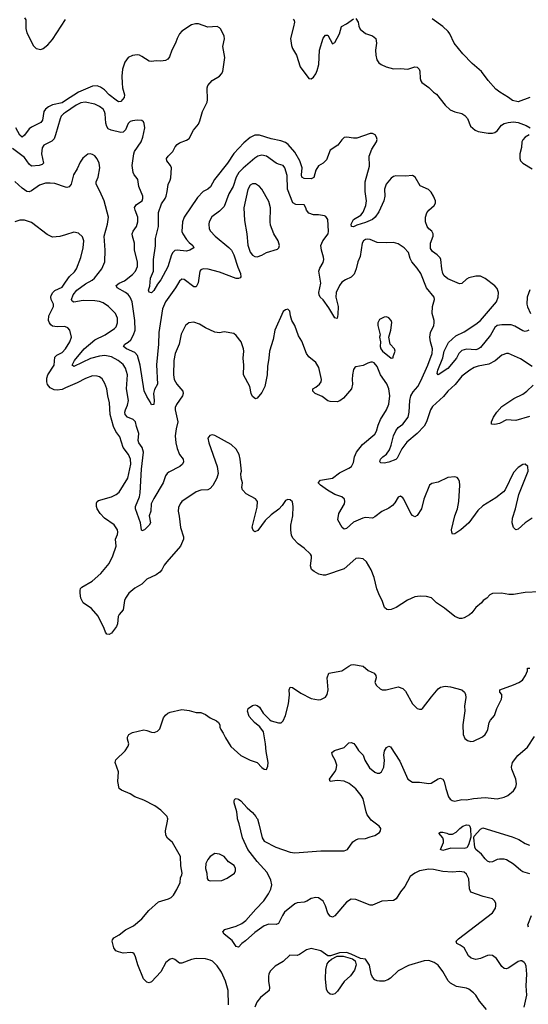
# Model space of a CAD drawing. Header units: inches. Extents: x 2057696 to 2160536, y 827480 to 1016834.
# Tile 178 of 256: x 2079610 to 2083936, y 918413 to 926791. Entities that reach past the tile are written whole.
import ezdxf

# ---------------------------------------------------------------- set-up
doc = ezdxf.new("R2010")
doc.units = ezdxf.units.IN
doc.header["$MEASUREMENT"] = 0
for name, color, linetype in [('C0972', 7, 'Continuous'), ('C0981', 7, 'Continuous'), ('C0982', 7, 'Continuous')]:
    doc.layers.add(name, color=color, linetype=linetype)

msp = doc.modelspace()

# ---------------------------------------------------------------- linework, layer by layer
at = {"layer": 'C0972', "color": 5}
for points, elevation in [([(2079650, 926807.3), (2079661.6, 926790), (2079663.4, 926716.6), (2079670, 926679.1), (2079727.3, 926567.3), (2079750, 926545.7), (2079790, 926538), (2079810, 926544.6), (2079850, 926575.3), (2079890, 926622.3), (2080000, 926791.2)], 420), ([(2080000, 926102.6), (2079970, 926083.4), (2079890, 926066.5), (2079855.7, 926050), (2079830.1, 926030), (2079816.6, 926010), (2079803.1, 925936.9), (2079790, 925915), (2079710, 925875.6), (2079690, 925861), (2079650, 925808.2), (2079630, 925791.1), (2079610, 925808.5), (2079577.9, 925870)], 420), ([(2080000, 926001.6), (2079983.1, 925990), (2079963.6, 925970), (2079952.8, 925947.2), (2079915.9, 925810), (2079901.8, 925778.2), (2079882.7, 925757.3), (2079815.8, 925724.2), (2079800.5, 925699.5), (2079796.5, 925650), (2079813.8, 925570), (2079801.5, 925558.5), (2079776, 925550), (2079710, 925544.1), (2079690, 925560.3), (2079650, 925617.7), (2079550, 925695.3)], 440), ([(2080000, 925365.4), (2079910, 925395.7), (2079870, 925400.8), (2079830, 925399.8), (2079778, 925382), (2079710, 925333.7), (2079690, 925326.4), (2079670, 925328.7), (2079630, 925356.9), (2079570, 925413.3)], 460), ([(2080000, 924960.3), (2079950, 924945.1), (2079890, 924939.6), (2079843.7, 924963.7), (2079710, 925066), (2079650, 925083.7), (2079610, 925084.5), (2079570, 925072)], 480), ([(2080000, 924176.4), (2079990, 924179.7), (2079930, 924178), (2079890, 924183.9), (2079874.4, 924194.4), (2079862.3, 924210), (2079854.2, 924230), (2079858.3, 924270), (2079896.1, 924350), (2079896.3, 924370), (2079877.7, 924410), (2079874.5, 924430), (2079877.5, 924442.5), (2079891.4, 924468.6), (2079910, 924485.4), (2079970, 924515), (2080000, 924556.8)], 480), ([(2080000, 923657.2), (2079970, 923644.4), (2079930, 923637.1), (2079902, 923642), (2079870, 923658), (2079846.7, 923686.7), (2079840.5, 923710), (2079840.7, 923739.3), (2079849.8, 923770), (2079902.3, 923850), (2079910, 923919.3), (2079924.6, 923935.4), (2079970, 923959.1), (2079999.8, 923990), (2080000, 923990.4)], 480)]:
    msp.add_lwpolyline(points, dxfattribs=dict(at, elevation=elevation))
at = {"layer": 'C0981', "color": 5}
for points, elevation in [([(2081387, 918410), (2081383.7, 918530), (2081360.5, 918610), (2081326.9, 918686.9), (2081290, 918740.9), (2081250, 918778.9), (2081229.3, 918789.3), (2081190, 918799.1), (2081110, 918802.2), (2081070, 918795.3), (2080990, 918763.5), (2080970, 918763), (2080930, 918795.6), (2080910, 918802), (2080890, 918798.3), (2080853.7, 918770), (2080810.3, 918690), (2080730, 918605.1), (2080710, 918596.2), (2080690, 918600.7), (2080662.4, 918630), (2080613.6, 918750), (2080595.8, 918815.8), (2080582.5, 918842.5), (2080571.5, 918851.5), (2080554.9, 918854.9), (2080490, 918848.5), (2080450, 918858.2), (2080428.4, 918868.4), (2080410, 918893.2), (2080396.9, 918950), (2080399.1, 918960.9), (2080410, 918978), (2080456.8, 919003.2), (2080510, 919048), (2080578, 919082), (2080650, 919139.3), (2080709.5, 919210), (2080790, 919284.9), (2080875.3, 919310), (2080897.2, 919322.8), (2080917.2, 919342.8), (2080946.6, 919390), (2080975.3, 919450), (2080979, 919490), (2080990, 919514), (2080992, 919530), (2080980.7, 919590), (2080979, 919670), (2080910, 919788.7), (2080866.8, 919826.8), (2080852.9, 919852.9), (2080849.5, 919890), (2080867.3, 919970), (2080869.4, 919990), (2080867.3, 920000)], 480), ([(2083900.3, 918390), (2083922.9, 918490), (2083917.9, 918570), (2083923.1, 918670), (2083916.6, 918736.6), (2083910, 918759.3), (2083902, 918770), (2083882, 918782), (2083870, 918783.6), (2083850, 918778), (2083770, 918724.5), (2083750, 918714.5), (2083730, 918717), (2083710, 918734.5), (2083664.2, 918804.2), (2083630, 918828.2), (2083610, 918831.1), (2083590, 918827.1), (2083530, 918803.5), (2083490, 918794.7), (2083450, 918805.1), (2083426.8, 918826.8), (2083390, 918894), (2083357.5, 918917.5), (2083326.6, 918930), (2083323.7, 918950), (2083340.9, 918970), (2083631.5, 919190), (2083657.6, 919230), (2083660.7, 919250), (2083659.6, 919270), (2083651.8, 919290), (2083630, 919311.6), (2083551.3, 919331.3), (2083448.2, 919368.2), (2083436.6, 919396.6), (2083430, 919481.2), (2083410, 919520.7), (2083390, 919536.3), (2083350, 919542.6), (2083290, 919538.5), (2083210, 919542.3), (2083130, 919559.1), (2083090, 919562.7), (2083010.2, 919549.8), (2082970.4, 919530), (2082930, 919501.6), (2082884.4, 919415.6), (2082847.7, 919370), (2082810.6, 919310), (2082790, 919296.2), (2082690, 919291.5), (2082610, 919255.8), (2082590, 919256), (2082470, 919303.5), (2082430, 919306.4), (2082390, 919281.7), (2082290, 919167), (2082270, 919154.5), (2082250, 919162.9), (2082230, 919189.5), (2082211.8, 919251.8), (2082190, 919289.4), (2082150, 919319.3), (2082130, 919321.2), (2082090, 919312.3), (2082051.3, 919290), (2082030, 919282.9), (2081970, 919277.6), (2081950, 919267.6), (2081863.2, 919196.8), (2081844.6, 919170), (2081810, 919101.3), (2081790, 919092.6), (2081730, 919094.3), (2081690, 919079.7), (2081610, 919024.4), (2081530, 918952.6), (2081498, 918930), (2081470, 918899), (2081450, 918904), (2081416.9, 918956.9), (2081349, 919010), (2081339, 919030), (2081355.3, 919050), (2081450, 919078), (2081499.3, 919100.7), (2081534.7, 919125.3), (2081617.1, 919222.9), (2081685.8, 919294.2), (2081727, 919353), (2081746.3, 919393.7), (2081755.6, 919430), (2081747.3, 919470), (2081714.5, 919534.6), (2081630, 919627.2), (2081551.6, 919730), (2081503.6, 919830), (2081475.6, 919950), (2081462, 919990), (2081461.3, 920000)], 460), ([(2081625.1, 920000), (2081631.2, 919990), (2081643.6, 919950), (2081672.2, 919830), (2081690, 919802.4), (2081789.3, 919749.3), (2081910, 919707.9), (2081950, 919702), (2082170, 919719.1), (2082370, 919718), (2082398, 919730), (2082444.8, 919795.3), (2082470, 919813), (2082490, 919820.5), (2082550, 919823), (2082590, 919839.3), (2082630, 919848.4), (2082670, 919874.8), (2082679.5, 919890), (2082682.7, 919910), (2082666, 919930), (2082599.5, 919979.5), (2082584.3, 920000)], 460), ([(2083950, 919521.8), (2083890, 919540.3), (2083871, 919551), (2083810, 919606.3), (2083750, 919642.2), (2083730, 919647.5), (2083691, 919649), (2083670, 919645.3), (2083630, 919626.6), (2083610, 919623.5), (2083590, 919631.5), (2083570, 919649.6), (2083539.1, 919690), (2083489.1, 919730), (2083481.9, 919750), (2083473.8, 919830), (2083476.4, 919843.6), (2083530, 919904.4), (2083550, 919914), (2083798.1, 919838.1), (2083854.9, 919814.9), (2083910, 919782.3), (2083946.5, 919766.5)], 440), ([(2083938, 919070), (2083932, 919090), (2083962.4, 919170)], 440), ([(2083580.9, 918370), (2083520.8, 918440.8), (2083489.6, 918490), (2083470, 918511.6), (2083430, 918540.5), (2083410, 918549.7), (2083325.1, 918565.1), (2083273.3, 918593.3), (2083253.5, 918613.5), (2083210, 918692.7), (2083170, 918745.2), (2083134, 918770), (2083090, 918786.6), (2083050, 918782), (2082918, 918742), (2082830, 918699.3), (2082763.8, 918636.2), (2082739.9, 918620.1), (2082710, 918609.7), (2082669.6, 918609.6), (2082650, 918612), (2082630, 918620.9), (2082610, 918645.2), (2082599.6, 918670), (2082584.8, 918744.8), (2082550, 918798), (2082510, 918802.7), (2082430, 918840.4), (2082390, 918853.2), (2082330, 918851.9), (2082253.4, 918826.6), (2082230, 918826.9), (2082170, 918868), (2082090, 918887.6), (2082050, 918876.9), (2081990, 918836.2), (2081970, 918829.5), (2081908.5, 918831.5), (2081850, 918778), (2081782.3, 918737.7), (2081742.8, 918697.2), (2081728.2, 918671.8), (2081724.9, 918650), (2081726, 918610), (2081735.6, 918555.6), (2081730.4, 918530), (2081657.6, 918470), (2081627, 918430), (2081608.9, 918390)], 480)]:
    msp.add_lwpolyline(points, dxfattribs=dict(at, elevation=elevation))
for points, elevation in [([(2083390, 919738.5), (2083277.4, 919742.6), (2083230, 919726.3), (2083210, 919721.2), (2083189, 919730), (2083215.3, 919790), (2083215.3, 919810), (2083208.7, 919830), (2083174, 919870), (2083190, 919877.1), (2083210, 919876.5), (2083242.8, 919870), (2083260.9, 919860.9), (2083290, 919860.3), (2083323.2, 919876.8), (2083353.3, 919910), (2083378.7, 919930), (2083410, 919939.3), (2083430, 919936.6), (2083438.8, 919930), (2083445.1, 919910), (2083445.7, 919834.3), (2083427, 919770), (2083414.4, 919745.6)], 440), ([(2081270, 919695.1), (2081230.5, 919669.5), (2081210, 919644), (2081193.4, 919610), (2081190.5, 919570), (2081200.7, 919530), (2081203.6, 919483.6), (2081212, 919470), (2081230, 919462.8), (2081330, 919465.5), (2081374.5, 919485.5), (2081437.2, 919530), (2081446.6, 919550), (2081445.1, 919570), (2081434, 919594), (2081384.6, 919624.6), (2081349.5, 919670), (2081310, 919691.5)], 480), ([(2082270, 918495.8), (2082250, 918499.5), (2082230, 918516.8), (2082220.5, 918540.5), (2082210.4, 918630), (2082213.9, 918710), (2082223.9, 918756.1), (2082240.7, 918779.3), (2082262.2, 918797.8), (2082310, 918822.4), (2082361.3, 918821.3), (2082440.3, 918800.3), (2082462, 918782), (2082472.4, 918750), (2082457.6, 918702.4), (2082423.6, 918656.4), (2082370, 918608.3), (2082314.4, 918525.6), (2082290, 918502.9)], 480)]:
    msp.add_lwpolyline(points, close=True, dxfattribs=dict(at, elevation=elevation))
at = {"layer": 'C0982', "color": 5}
for points, elevation in [([(2083939.3, 924150), (2083930, 924143), (2083910, 924138.3), (2083890, 924143.1), (2083822.6, 924182.6), (2083790, 924195), (2083710, 924195.4), (2083670, 924187.3), (2083650, 924170.8), (2083614.5, 924105.5), (2083530, 924001.2), (2083511.1, 923988.9), (2083490, 923982.5), (2083410, 923988.6), (2083370, 923975.7), (2083345.5, 923950), (2083325.8, 923910), (2083250, 923821.8), (2083167.8, 923767.8), (2083161.3, 923781.3), (2083166, 923810), (2083207.8, 923912.2), (2083220.3, 923970), (2083257.1, 924042.9), (2083320.4, 924099.6), (2083390, 924135.4), (2083490, 924198.8), (2083530, 924231.6), (2083665, 924390), (2083679.9, 924430), (2083683.2, 924470), (2083670, 924502.7), (2083650, 924524.8), (2083569.3, 924589.2), (2083530, 924608.2), (2083490, 924608.5), (2083430, 924595.4), (2083410, 924584.1), (2083370, 924546.9), (2083350, 924542.2), (2083250, 924586.5), (2083220.2, 924610), (2083209.2, 924630), (2083199.2, 924670), (2083191.6, 924750), (2083185, 924765), (2083159.8, 924790), (2083119.6, 924819.6), (2083105, 924845), (2083104.2, 924890), (2083125.7, 924950), (2083127.6, 924970), (2083115.4, 924990), (2083089.9, 925009.9), (2083074.6, 925030), (2083061.9, 925070), (2083062.7, 925110), (2083073.6, 925146.4), (2083090, 925170.3), (2083135.6, 925210), (2083147.8, 925230), (2083145.1, 925250), (2083129.7, 925290), (2083110, 925324.2), (2083085.9, 925345.9), (2083016.9, 925376.9), (2082973, 925450), (2082950, 925464.7), (2082890, 925458.3), (2082810, 925462.4), (2082790, 925455.8), (2082770, 925441.4), (2082726, 925390), (2082713.8, 925350), (2082714.7, 925290), (2082706.2, 925250), (2082664.2, 925155.8), (2082632.7, 925110), (2082610, 925089.9), (2082550, 925064.2), (2082476.9, 925043.1), (2082450, 925028.5), (2082432.1, 925032.1), (2082428.7, 925050), (2082449.8, 925090), (2082511.5, 925128.5), (2082530, 925153.1), (2082554.5, 925210), (2082558.5, 925250), (2082549.4, 925330), (2082549.1, 925410), (2082584.4, 925544.4), (2082583.5, 925630), (2082606.3, 925690), (2082644.2, 925750), (2082649.6, 925770), (2082645.6, 925790), (2082634, 925810), (2082610, 925821.3), (2082590, 925821.3), (2082478.6, 925781.4), (2082450, 925781.2), (2082391.5, 925791.5), (2082370, 925788.9), (2082350, 925769.8), (2082316.6, 925723.4), (2082250, 925681.7), (2082220.7, 925599.3), (2082190.8, 925569.2), (2082150, 925547.4), (2082127.3, 925510), (2082111.7, 925448.3), (2082090, 925435.6), (2082030, 925439.3), (2082009.9, 925449.9), (2082006.5, 925470), (2082012.2, 925530), (2081993.7, 925590), (2081950, 925662.7), (2081893.4, 925730), (2081870, 925747.1), (2081830, 925760.1), (2081750, 925776.4), (2081650, 925807.9), (2081610, 925808.2), (2081570, 925788.8), (2081516.7, 925743.3), (2081430, 925650.9), (2081378.3, 925570), (2081267.2, 925430), (2081231.8, 925368.2), (2081210.1, 925349.9), (2081170, 925328.2), (2081121, 925279), (2081009.1, 925110), (2080995.1, 925070), (2080989.6, 924989.6), (2080997.1, 924970), (2081030, 924920.3), (2081050, 924894.9), (2081081.3, 924870), (2081090.4, 924850), (2081058, 924830), (2081030, 924821.8), (2080950, 924830.7), (2080930, 924825.8), (2080911.4, 924810), (2080900.9, 924790), (2080870, 924686.6), (2080810, 924577.6), (2080780.7, 924539.3), (2080750, 924487.3), (2080730, 924466.6), (2080712.1, 924472.1), (2080706.2, 924490), (2080715.5, 924524.5), (2080723.5, 924590), (2080748, 924652), (2080748.7, 924750), (2080766.2, 924866.2), (2080765, 924930), (2080791.5, 925030), (2080790.4, 925149.6), (2080815, 925225), (2080846.3, 925270), (2080854.6, 925290), (2080865.5, 925330), (2080873, 925387.1), (2080890, 925424.4), (2080894.1, 925445.9), (2080902.3, 925530), (2080892.6, 925550), (2080862, 925590), (2080858.7, 925610), (2080871.6, 925630), (2080913, 925670), (2080932.4, 925710), (2080948.3, 925730), (2080970, 925742.8), (2081030, 925765.5), (2081050, 925781.1), (2081088.8, 925850), (2081130, 925903.1), (2081142.6, 925930), (2081164.8, 926010), (2081203.1, 926090), (2081207.4, 926110), (2081203.1, 926210), (2081209.6, 926230), (2081245.6, 926274.4), (2081310, 926310.3), (2081327.3, 926330), (2081336.8, 926350), (2081355, 926470), (2081336.6, 926563.4), (2081351.1, 926628.9), (2081349.8, 926650), (2081319.4, 926710), (2081310, 926720.7), (2081290, 926731.3), (2081210, 926728.1), (2081130, 926755.9), (2081104.1, 926755.8), (2081070, 926746.2), (2080990, 926692.6), (2080969.1, 926670), (2080948.2, 926630), (2080934.8, 926590), (2080903.2, 926530), (2080884.6, 926475.4), (2080870, 926455.3), (2080850, 926443.2), (2080810, 926438.2), (2080770, 926440.9), (2080730, 926433.5), (2080710, 926436.8), (2080650, 926478.8), (2080630, 926489.8), (2080610, 926493), (2080570, 926487.1), (2080532.2, 926470), (2080504.2, 926430), (2080485.3, 926370), (2080479, 926310), (2080480.1, 926250), (2080485.5, 926210), (2080502.5, 926150), (2080498.5, 926130), (2080470, 926094), (2080450, 926091.8), (2080430, 926104.8), (2080371.1, 926151.1), (2080330, 926193.8), (2080297.9, 926217.9), (2080270, 926227.1), (2080230, 926224.1), (2080110, 926173.3), (2080000, 926102.6)], 420), ([(2081935, 926795), (2081944.7, 926784.7), (2081947.4, 926770), (2081939.6, 926730), (2081912.8, 926630), (2081922, 926570), (2081930, 926544.2), (2081965.4, 926490), (2081994.6, 926390), (2082070, 926291), (2082090, 926286.8), (2082110, 926300.7), (2082129.7, 926330.3), (2082140.8, 926359.2), (2082155.4, 926410), (2082158.8, 926530), (2082190, 926634), (2082210, 926658), (2082230, 926657.6), (2082270, 926586), (2082290, 926597.1), (2082330.4, 926669.6), (2082347.1, 926732.9), (2082390, 926754), (2082450, 926797)], 420), ([(2082470, 926801.6), (2082490, 926770.8), (2082494.9, 926734.9), (2082504.9, 926710), (2082550, 926672.4), (2082610, 926654.6), (2082638.7, 926630), (2082645.8, 926590), (2082637.6, 926530), (2082638.5, 926490), (2082648.2, 926448.2), (2082663.8, 926423.8), (2082683, 926410), (2082726.7, 926390), (2082790, 926371.6), (2082850, 926374.2), (2082910, 926370.8), (2082970, 926388.1), (2082990, 926387.4), (2083007.4, 926370), (2083013.3, 926353.3), (2083016.8, 926290), (2083020.7, 926270), (2083030, 926254.9), (2083090, 926214.2), (2083130, 926175), (2083156.1, 926156.1), (2083230, 926062.2), (2083270, 926025), (2083310, 926007.1), (2083370, 925991.4), (2083395.2, 925975.2), (2083417.7, 925950), (2083444.9, 925884.9), (2083483, 925850), (2083510, 925840.3), (2083595.5, 925824.5), (2083630, 925824.9), (2083650, 925830.4), (2083670, 925844.9), (2083708.2, 925891.8), (2083730, 925906.3), (2083763.5, 925916.5), (2083810, 925920.8), (2083850, 925916), (2083917.3, 925890), (2083950.7, 925870)], 420), ([(2083950, 926128.4), (2083850, 926091.8), (2083802.7, 926102.7), (2083768.3, 926130), (2083693.9, 926173.9), (2083659.9, 926199.9), (2083594.5, 926274.5), (2083536.9, 926350), (2083457.1, 926417.1), (2083379.3, 926499.3), (2083305.9, 926590), (2083269.4, 926669.4), (2083254.6, 926690), (2083210, 926731.8), (2083117.8, 926797.8)], 420), ([(2083970, 923839.3), (2083870, 923906.3), (2083768.5, 923951.5), (2083750, 923951.6), (2083710, 923935.1), (2083652.9, 923887.1), (2083600.6, 923859.4), (2083510, 923842.6), (2083475.8, 923830), (2083438.9, 923810), (2083370, 923757.1), (2083313.5, 923686.5), (2083251.3, 923630), (2083215.9, 923584.1), (2083121.5, 923498.5), (2083105, 923470), (2083070.9, 923369.1), (2083050, 923331.6), (2082990, 923270.7), (2082902.8, 923197.1), (2082860.9, 923139.1), (2082821.3, 923058.7), (2082810, 923048), (2082750, 923024.7), (2082710, 923018.3), (2082681.3, 923021.3), (2082672.7, 923030), (2082679.7, 923050), (2082698, 923070), (2082730, 923092.6), (2082755.2, 923130), (2082769.8, 923170), (2082789.1, 923250), (2082807.8, 923292.2), (2082830, 923321.2), (2082870, 923350.3), (2082912.8, 923410), (2082922, 923450), (2082926.8, 923550), (2082937.8, 923590), (2082956.8, 923623.2), (2082996, 923670), (2083022.9, 923717.1), (2083080.1, 923850), (2083116.9, 923950), (2083121.1, 923990), (2083103.9, 924050), (2083098.4, 924090), (2083104.7, 924130), (2083131.5, 924190), (2083135.3, 924210), (2083134, 924230), (2083117.3, 924290), (2083122, 924350), (2083137, 924410), (2083135.1, 924430), (2083068.7, 924508.7), (2083021.6, 924630), (2082990, 924677.2), (2082945.2, 924730), (2082930, 924758), (2082918, 924810), (2082880.7, 924850), (2082830, 924883), (2082790, 924895.8), (2082730, 924891.3), (2082650, 924894.7), (2082590, 924919.7), (2082570, 924923.1), (2082550, 924920.4), (2082534, 924910), (2082521.5, 924890), (2082505.1, 924774.9), (2082485.7, 924730), (2082471.6, 924670), (2082454.6, 924625.4), (2082430, 924601.3), (2082381.6, 924578.4), (2082350, 924556.3), (2082330, 924528.2), (2082302.2, 924470), (2082299.7, 924430), (2082318, 924350), (2082317.2, 924282.8), (2082310, 924248.7), (2082290, 924254), (2082239.5, 924339.5), (2082190, 924406), (2082166.3, 924430), (2082156.9, 924450), (2082154.8, 924470), (2082170.8, 924550), (2082155.1, 924650), (2082163.3, 924676.7), (2082190, 924724.9), (2082196, 924750), (2082195.1, 924770), (2082177.6, 924830), (2082171.8, 924870), (2082189.6, 924910), (2082233.6, 924970), (2082236.9, 924990), (2082231.3, 925091.3), (2082214.9, 925114.9), (2082201.6, 925121.6), (2082150, 925129.6), (2082110, 925129.7), (2082070, 925144.2), (2082049.8, 925169.8), (2082044.7, 925190), (2082030, 925214.7), (2081958.2, 925218.2), (2081932.4, 925232.4), (2081888.6, 925350), (2081884, 925464), (2081866.3, 925530), (2081850, 925551.3), (2081810, 925560.4), (2081790, 925569.7), (2081710, 925629.8), (2081670, 925639.2), (2081636.3, 925630), (2081610, 925612.4), (2081510, 925527.1), (2081473.7, 925490), (2081451.5, 925450), (2081425.8, 925370), (2081388.6, 925310), (2081350, 925201.3), (2081310, 925160.5), (2081245.5, 925114.5), (2081221.6, 925070), (2081218, 925050), (2081221.6, 925010), (2081232.4, 924990), (2081273.4, 924950), (2081390, 924853), (2081410.1, 924830.1), (2081430.1, 924790.1), (2081465, 924685), (2081488.9, 924630), (2081490, 924604), (2081484.7, 924595.3), (2081471.8, 924588.2), (2081450, 924588.4), (2081310, 924642.4), (2081213.1, 924666.9), (2081170, 924671.2), (2081150, 924662), (2081142.6, 924650), (2081127.3, 924552.7), (2081110, 924517.6), (2081090, 924516.3), (2081010, 924580.7), (2080990, 924582), (2080970, 924566), (2080936.5, 924510), (2080850, 924390.9), (2080824.4, 924330), (2080793.4, 924130), (2080789.5, 924030), (2080772.6, 923852.6), (2080782, 923690), (2080757, 923643), (2080747.7, 923610), (2080754.7, 923550), (2080750, 923515.3), (2080730, 923514), (2080719.5, 923539.5), (2080690, 923585.1), (2080670, 923632.7), (2080635.9, 923850), (2080612.6, 923932.6), (2080590, 923959.8), (2080518, 923990), (2080493.3, 924010), (2080504.7, 924030), (2080533.9, 924046.1), (2080554.3, 924065.7), (2080579.1, 924110), (2080592, 924150), (2080589.9, 924230.1), (2080566.9, 924390), (2080550, 924428.6), (2080531.4, 924451.4), (2080509.9, 924469.9), (2080439.7, 924510), (2080431.6, 924530), (2080457, 924550), (2080502.4, 924570), (2080570, 924623.6), (2080593.7, 924650), (2080610.8, 924690), (2080612, 924730), (2080587.6, 924830), (2080587.4, 924890), (2080568.6, 924950), (2080567.6, 924970), (2080574, 924990), (2080603.6, 925030), (2080614, 925070), (2080613.7, 925110), (2080591.1, 925170), (2080587, 925193), (2080602.5, 925217.5), (2080652, 925250), (2080657.6, 925270), (2080656.9, 925290), (2080622.4, 925370), (2080613.6, 925430), (2080602, 925450), (2080582.4, 925470), (2080573.7, 925490), (2080567.7, 925550), (2080580.4, 925650), (2080586.9, 925670), (2080642.4, 925750), (2080658.7, 925790), (2080674.5, 925870), (2080670, 925906), (2080662, 925922), (2080650, 925933.2), (2080610, 925936), (2080570, 925929.5), (2080550, 925923.7), (2080533.4, 925906.6), (2080510, 925852.7), (2080490, 925834), (2080470, 925831.3), (2080389.3, 925850), (2080363.1, 925863.1), (2080350, 925880.9), (2080343.5, 925910), (2080337.1, 925990), (2080332.5, 926010), (2080318.7, 926030), (2080290, 926052.8), (2080250, 926071.8), (2080168.2, 926088.2), (2080130, 926083.2), (2080090, 926063.7), (2080000, 926001.6)], 440), ([(2083944, 925810), (2083910, 925791.3), (2083890, 925769.5), (2083881.8, 925750), (2083876.7, 925703.3), (2083863.9, 925650), (2083862.4, 925610), (2083870, 925588.4), (2083890, 925570.4), (2083970, 925522)], 420), ([(2083970, 922548), (2083910, 922509.5), (2083850, 922456), (2083830, 922449.4), (2083810, 922469.2), (2083798.7, 922510), (2083800.5, 922550), (2083826.3, 922630), (2083854.5, 922750), (2083934.5, 922950), (2083932.7, 922990), (2083910, 923009), (2083890, 923005.2), (2083850, 922981.2), (2083810, 922939), (2083738.8, 922790), (2083725.8, 922774.2), (2083659, 922721), (2083550, 922655.6), (2083505.8, 922614.2), (2083430, 922509.6), (2083363, 922450), (2083310, 922417), (2083290, 922414), (2083284.2, 922430), (2083284, 922450), (2083311.1, 922570), (2083332.4, 922630), (2083344, 922690), (2083353.5, 922830), (2083350, 922862), (2083341.6, 922881.6), (2083330, 922896), (2083310, 922900.9), (2083250, 922894), (2083170, 922857), (2083114.9, 922845.1), (2083094.8, 922830), (2083046.4, 922710), (2083027, 922630), (2082990, 922573.2), (2082970, 922561.2), (2082950, 922573.2), (2082936, 922590), (2082877.2, 922710), (2082870, 922722), (2082850, 922735.3), (2082830, 922728.7), (2082801.1, 922678.9), (2082782, 922658), (2082750, 922635.1), (2082690, 922605.1), (2082630, 922559.7), (2082610, 922549.7), (2082550, 922554), (2082529.4, 922550.6), (2082450, 922515.1), (2082390, 922462.6), (2082370, 922455.6), (2082352, 922470), (2082315.1, 922535.1), (2082325.1, 922590), (2082371.5, 922670), (2082375.9, 922690), (2082371.3, 922711.3), (2082350.5, 922730.5), (2082290, 922750.7), (2082227.3, 922787.3), (2082169.3, 922830), (2082149.4, 922850.6), (2082167.3, 922872.7), (2082270, 922888.9), (2082330, 922934), (2082410, 922973.4), (2082432.8, 922990), (2082450, 923022.8), (2082458, 923070), (2082473.7, 923110), (2082525, 923175), (2082630, 923265.3), (2082644.4, 923290), (2082658.8, 923341.2), (2082679.2, 923390), (2082728.6, 923470), (2082750, 923520.7), (2082759.3, 923590), (2082750, 923648.7), (2082733.6, 923693.6), (2082679.5, 923770), (2082650, 923841.2), (2082624, 923870), (2082610, 923878), (2082597.5, 923877.5), (2082570, 923869.5), (2082530, 923847.6), (2082470, 923838.4), (2082459.1, 923830), (2082450, 923814), (2082439.6, 923770), (2082436.9, 923730), (2082440.3, 923690), (2082432.4, 923650), (2082363.8, 923570), (2082333.5, 923546.5), (2082310, 923538), (2082250, 923540.7), (2082230, 923547.3), (2082183.8, 923583.8), (2082122.9, 923610), (2082102, 923630), (2082102.7, 923650), (2082130, 923665.3), (2082158.7, 923690), (2082173.3, 923710), (2082178, 923730), (2082155.6, 923830), (2082130, 923873.2), (2082070, 923921.2), (2082049.7, 923949.6), (2082010, 924054), (2081982, 924102), (2081949.6, 924189.6), (2081925.2, 924230), (2081912.7, 924270), (2081908, 924310), (2081890, 924328), (2081870, 924322), (2081850, 924308), (2081779.3, 924150), (2081766.7, 924070), (2081734.2, 923970), (2081730.2, 923909.8), (2081718.6, 923838.6), (2081715.2, 923770), (2081694, 923670), (2081670, 923619.3), (2081630, 923569), (2081614.4, 923565.6), (2081590, 923584), (2081579.6, 923610), (2081566.9, 923670), (2081512.8, 923770), (2081517.7, 923850), (2081512, 923910), (2081517.2, 923970), (2081514.2, 923990), (2081492.3, 924050), (2081450, 924103.7), (2081430, 924119.3), (2081350, 924136), (2081310, 924127.3), (2081270, 924132), (2081190, 924169.7), (2081140, 924200), (2081090, 924216.4), (2081048.8, 924211.2), (2081019.1, 924190), (2080983.7, 924116.3), (2080966.2, 924030), (2080933, 923950), (2080919.7, 923890), (2080918.9, 923770), (2080925, 923730), (2080947.2, 923690), (2080996.9, 923630), (2080999.6, 923610), (2080995.2, 923590), (2080943.2, 923516.8), (2080933.6, 923490), (2080932.4, 923470), (2080956.3, 923370), (2080941.3, 923310), (2080933.6, 923250), (2080938.2, 923190), (2080950, 923142), (2080970.2, 923090.2), (2081001.1, 923050), (2081004.2, 923030), (2080994.6, 923010), (2080971.8, 922990), (2080879.3, 922940.7), (2080864.2, 922930), (2080848.8, 922910), (2080831.4, 922850), (2080750, 922715.6), (2080729.4, 922670.6), (2080724.4, 922610), (2080712.4, 922570), (2080722, 922510), (2080710.8, 922490), (2080670.6, 922450), (2080650, 922440.9), (2080644.7, 922450), (2080638.7, 922510), (2080593.6, 922630), (2080593.6, 922650), (2080628.1, 922731.9), (2080635.7, 922764.3), (2080646.4, 922966.4), (2080663.2, 923110), (2080651.6, 923150), (2080622.8, 923190), (2080619, 923210), (2080623.2, 923270), (2080603.2, 923330), (2080595.3, 923370), (2080576.2, 923390), (2080527.9, 923407.9), (2080508, 923430), (2080504.6, 923450), (2080508.9, 923470), (2080526.3, 923510), (2080534.8, 923550), (2080517.3, 923650), (2080525.8, 923770), (2080510, 923825.6), (2080490, 923855.6), (2080446.6, 923890), (2080390, 923921.3), (2080333.7, 923933.7), (2080290, 923928.8), (2080212.4, 923907.6), (2080070, 923840.5), (2080056.2, 923850), (2080077.2, 923890), (2080158.5, 923990), (2080250, 924067.5), (2080336, 924110), (2080416.4, 924163.6), (2080430, 924178), (2080443.1, 924210), (2080440.9, 924250), (2080424.4, 924290), (2080366.3, 924350), (2080320.4, 924380.4), (2080290, 924393.7), (2080250, 924399.2), (2080150, 924400.2), (2080070, 924387.4), (2080056.6, 924396.6), (2080051.1, 924410), (2080063.4, 924450), (2080095.8, 924490), (2080170, 924544.3), (2080225.3, 924574.7), (2080247.5, 924592.5), (2080309.8, 924670), (2080333.7, 924730), (2080338, 924830), (2080329.8, 924950), (2080357.8, 925050), (2080364.5, 925110), (2080329.1, 925249.1), (2080292.5, 925332.5), (2080260.5, 925390), (2080260.5, 925410), (2080276.4, 925450), (2080292.3, 925530), (2080286.9, 925570), (2080270, 925607), (2080250, 925631.6), (2080230, 925644.2), (2080210, 925649.6), (2080190, 925645.1), (2080147.6, 925612.4), (2080122.9, 925577.1), (2080099.2, 925520.8), (2080068.4, 925470), (2080046.8, 925390), (2080030, 925369.3), (2080010, 925362), (2080000, 925365.4)], 460), ([(2080000, 924556.8), (2080034.8, 924605.2), (2080075.3, 924644.7), (2080092.5, 924670), (2080130, 924767.3), (2080149.7, 924850), (2080154.3, 924910), (2080144.4, 924944.4), (2080110, 924975.1), (2080070, 924981.6), (2080000, 924960.3)], 480), ([(2083950, 924491.6), (2083925.2, 924430), (2083923.6, 924370), (2083928.2, 924348.2), (2083954.9, 924290)], 420), ([(2080000, 923990.4), (2080036.9, 924050), (2080049.5, 924090), (2080037, 924150), (2080019.3, 924170), (2080000, 924176.4)], 480), ([(2084030, 921923.1), (2083910, 921916.9), (2083810, 921900.4), (2083770, 921900.5), (2083707.7, 921912.3), (2083630, 921908.7), (2083610, 921898), (2083582, 921870), (2083550.9, 921849.1), (2083538, 921830), (2083490, 921789), (2083455.6, 921744.4), (2083434.4, 921725.6), (2083390, 921700.9), (2083370, 921695.1), (2083350, 921695.1), (2083310, 921714), (2083223.1, 921783.1), (2083154.5, 921830), (2083111.1, 921871.1), (2083070, 921883), (2083015.1, 921884.9), (2082970, 921879.5), (2082907.6, 921852.4), (2082811.3, 921790), (2082770, 921772.7), (2082750, 921769.6), (2082732.7, 921772.7), (2082714, 921790), (2082692.7, 921850), (2082669.4, 921890), (2082648, 921948), (2082623.8, 922043.8), (2082598.4, 922110), (2082558.8, 922178.8), (2082530, 922202.9), (2082490, 922209.6), (2082470, 922205.1), (2082370, 922118), (2082210, 922064.8), (2082190, 922063.7), (2082153.6, 922073.6), (2082114.5, 922094.5), (2082092.9, 922112.9), (2082083.6, 922143.6), (2082092.9, 922210), (2082091, 922230), (2082083.6, 922243.6), (2082030, 922293), (2081978.4, 922330), (2081935.1, 922375.1), (2081922.6, 922402.6), (2081915.6, 922450), (2081915.6, 922490), (2081933.6, 922570), (2081936.9, 922650), (2081929.6, 922689.6), (2081910, 922706.6), (2081890, 922709.4), (2081870, 922699.3), (2081842.7, 922657.2), (2081814.7, 922625.3), (2081750, 922576.9), (2081698, 922530), (2081635.4, 922444.6), (2081610, 922434.5), (2081601.7, 922441.7), (2081592.7, 922452.7), (2081587, 922473), (2081630, 922642), (2081632, 922690), (2081614.2, 922714.2), (2081536.5, 922756.5), (2081504, 922790), (2081499, 922810), (2081506, 922850), (2081494.5, 922890), (2081492, 922930), (2081496.2, 922950), (2081485.6, 923050), (2081476.3, 923090), (2081450, 923137), (2081410, 923175.6), (2081270, 923253.2), (2081250, 923259), (2081227.5, 923252.5), (2081211, 923229), (2081217.3, 923190), (2081290.4, 922990), (2081298, 922930), (2081287.3, 922890), (2081251.9, 922828.1), (2081230, 922802.7), (2081210, 922789.6), (2081150, 922787.8), (2081110, 922773.6), (2080990.2, 922689.8), (2080973.7, 922670), (2080959.3, 922640.7), (2080956.5, 922610), (2080967.2, 922567.2), (2080977.8, 922470), (2081002.2, 922390), (2081003, 922370), (2080976.6, 922310), (2080861.2, 922178.8), (2080839.5, 922150), (2080818.7, 922110), (2080801.6, 922090), (2080770, 922068.3), (2080690.4, 922030), (2080650, 921988.3), (2080590, 921953.5), (2080538.3, 921910), (2080510.3, 921870), (2080502, 921850), (2080490.3, 921770), (2080456, 921730), (2080447.7, 921712.3), (2080441.5, 921650), (2080433.4, 921626.6), (2080390, 921569.5), (2080370, 921560.9), (2080350, 921562.7), (2080338.7, 921578.7), (2080329.6, 921610), (2080276, 921716), (2080221.4, 921781.4), (2080150, 921828.5), (2080129.1, 921870), (2080123.4, 921910), (2080125, 921935), (2080128, 921952), (2080137.3, 921962.7), (2080227.7, 922012.3), (2080300.8, 922079.2), (2080370, 922164.4), (2080403.4, 922230), (2080429.8, 922310), (2080423.5, 922370), (2080441.7, 922410), (2080446, 922430), (2080442.7, 922450), (2080413.2, 922493.2), (2080332.3, 922550), (2080295, 922590), (2080267.8, 922630), (2080262.4, 922650), (2080263.1, 922676.9), (2080268.3, 922691.7), (2080279.6, 922700.4), (2080390, 922730.1), (2080429.7, 922750), (2080456.8, 922770), (2080529.1, 922890), (2080554.3, 923010), (2080552.8, 923050), (2080536.1, 923090), (2080490.5, 923150), (2080461.2, 923241.2), (2080427.6, 923287.5), (2080408, 923330), (2080379.9, 923430), (2080374.2, 923530), (2080358.9, 923590), (2080350.7, 923650), (2080334.6, 923694.6), (2080310, 923735.4), (2080290, 923750.9), (2080270, 923758.7), (2080230, 923759.3), (2080170, 923738.2), (2080100.1, 923700.1), (2080000, 923657.2)], 480), ([(2083946.3, 923413.7), (2083830, 923380.3), (2083750, 923385.4), (2083690, 923355.1), (2083650, 923345.1), (2083622, 923350), (2083622, 923370), (2083640.5, 923410), (2083666.9, 923450), (2083710, 923498.9), (2083812.3, 923567.7), (2083890, 923605.8), (2083924.2, 923630), (2083978.5, 923681.5)], 440), ([(2080867.3, 920000), (2080865.2, 920010), (2080810, 920066), (2080760.7, 920100.7), (2080665.2, 920150), (2080590, 920179.5), (2080550, 920203.7), (2080475.5, 920235.5), (2080455.3, 920250), (2080446, 920310), (2080449.4, 920390), (2080420.9, 920470), (2080426.5, 920493.5), (2080506.6, 920570), (2080533.2, 920610), (2080537.2, 920630), (2080526.6, 920670), (2080526.8, 920686.8), (2080539, 920710), (2080570, 920724.9), (2080667.1, 920747.1), (2080690, 920744), (2080730, 920727.3), (2080752.9, 920727.1), (2080783.2, 920736.8), (2080803.2, 920756.8), (2080832, 920850), (2080850, 920873.4), (2080870, 920890.5), (2080890, 920899.3), (2080990, 920920.5), (2081050, 920913), (2081110, 920895.5), (2081150, 920896), (2081190, 920878.8), (2081231.3, 920850), (2081285.2, 920825.2), (2081301, 920810), (2081311, 920790), (2081311, 920770), (2081321, 920750), (2081341.4, 920721.4), (2081359, 920679), (2081406.5, 920606.5), (2081490, 920530.5), (2081570, 920490.5), (2081630.5, 920470.5), (2081670, 920427.3), (2081690, 920414), (2081710, 920411.3), (2081720.7, 920439.3), (2081723.6, 920470), (2081704.9, 920564.9), (2081701.6, 920630), (2081682.4, 920730), (2081652.7, 920772.7), (2081606, 920810), (2081560.5, 920860.5), (2081546.8, 920906.8), (2081554, 920930), (2081590, 920954.8), (2081610, 920961), (2081630, 920956), (2081650, 920941), (2081682, 920890), (2081735.1, 920835.1), (2081750, 920826), (2081810, 920807.7), (2081832.5, 920807.5), (2081850, 920824.7), (2081869.7, 920870.3), (2081897.3, 920970), (2081905.6, 921045.6), (2081900.7, 921090), (2081909.5, 921110.5), (2081930, 921107.7), (2082000.8, 921060.8), (2082090, 921014.9), (2082150, 921004.9), (2082172.1, 921007.9), (2082210, 921026), (2082225.2, 921050), (2082232.3, 921090), (2082224.5, 921190), (2082239, 921230), (2082350, 921250.7), (2082410, 921290.7), (2082430, 921300.7), (2082450, 921304), (2082530, 921291.3), (2082574, 921254), (2082626, 921230), (2082638.8, 921210), (2082642.8, 921190), (2082631.3, 921150), (2082644.5, 921124.5), (2082676.8, 921096.8), (2082694, 921090), (2082726, 921090), (2082830, 921114.4), (2082870, 921100.5), (2082890, 921078.8), (2082950, 920971), (2082990, 920931), (2083010, 920924), (2083030, 920924.9), (2083037.2, 920930), (2083111.6, 921030), (2083170, 921096.4), (2083190, 921112), (2083230, 921118.9), (2083274.4, 921114.4), (2083370, 921088.2), (2083393.4, 921070), (2083402, 921050), (2083404.5, 921024.5), (2083394, 920950), (2083395.5, 920910), (2083378, 920790), (2083380.7, 920710), (2083395.9, 920675.9), (2083417.5, 920657.5), (2083448.2, 920648.2), (2083470, 920652.7), (2083545.2, 920690), (2083569.3, 920710), (2083583.7, 920730), (2083591.8, 920750), (2083603.6, 920810), (2083614.5, 920830), (2083649.4, 920870), (2083669.5, 920930), (2083707, 921010), (2083712, 921030), (2083709.5, 921049.5), (2083693.2, 921070), (2083694, 921090), (2083809.2, 921130), (2083854, 921150), (2083885.2, 921170), (2083913.2, 921210), (2083929, 921250), (2083930, 921274), (2083950, 921274)], 480), ([(2082584.3, 920000), (2082565.4, 920025.4), (2082555.6, 920050), (2082530, 920162), (2082514.5, 920190), (2082470, 920246), (2082412.8, 920292.8), (2082370.7, 920310.7), (2082310, 920317.2), (2082249.3, 920310), (2082245.6, 920330), (2082291.3, 920390), (2082300.5, 920410), (2082307.3, 920447.3), (2082293, 920490), (2082271.6, 920530), (2082265.8, 920554.2), (2082288.2, 920571.8), (2082370, 920597.1), (2082410, 920637.3), (2082430, 920642), (2082451.8, 920631.8), (2082470.3, 920610.3), (2082492.1, 920572.1), (2082532, 920532), (2082546.7, 920490), (2082583.8, 920423.8), (2082629.2, 920389.2), (2082650, 920380.3), (2082670, 920379.5), (2082686.6, 920390), (2082708.2, 920430), (2082712.6, 920490), (2082706.3, 920533.7), (2082712, 920570), (2082730, 920598.8), (2082750, 920610.7), (2082764.5, 920604.5), (2082842.6, 920482.6), (2082910, 920328), (2082950, 920302.4), (2083010, 920303), (2083090, 920292.7), (2083110, 920294.9), (2083170, 920330.4), (2083190, 920338), (2083195.6, 920335.6), (2083210, 920327.7), (2083219.5, 920310), (2083233.4, 920250), (2083258, 920178), (2083270, 920158.8), (2083288.4, 920148.4), (2083310, 920141.6), (2083370, 920156.5), (2083410, 920153.7), (2083470, 920165.3), (2083570, 920172.9), (2083670, 920161.1), (2083730, 920174.9), (2083761.2, 920190), (2083809, 920230), (2083830, 920262), (2083836, 920290), (2083829.3, 920330), (2083794.9, 920414.9), (2083793.3, 920430), (2083802.4, 920470), (2083845.6, 920530), (2083930, 920600.5), (2083987.3, 920692.7)], 460), ([(2081461.3, 920000), (2081458, 920050), (2081433.6, 920126.4), (2081434, 920146), (2081440.2, 920159.8), (2081450, 920164.7), (2081470, 920157.3), (2081490, 920143), (2081544.8, 920084.8), (2081590, 920045.3), (2081619, 920010), (2081625.1, 920000)], 460)]:
    msp.add_lwpolyline(points, dxfattribs=dict(at, elevation=elevation))
at = {"layer": 'C0982', "color": 5, "elevation": 460}
for points in [[(2081590, 925394.5), (2081570, 925381.7), (2081550, 925347), (2081516.9, 925190), (2081522.6, 925082.6), (2081541.1, 924970), (2081550, 924872), (2081570, 924813.4), (2081590, 924786.7), (2081610, 924775.8), (2081630, 924774), (2081670, 924787.4), (2081710, 924808.5), (2081802, 924838), (2081815.3, 924850), (2081819, 924870), (2081807.3, 924910), (2081771.8, 924970), (2081743.5, 925043.5), (2081739.7, 925070), (2081744.5, 925190), (2081730, 925244.5), (2081668.3, 925348.3), (2081650.6, 925370.6), (2081614.2, 925394.2)], [(2082730, 924262), (2082710, 924259), (2082670, 924239), (2082654.8, 924210), (2082654.8, 924190), (2082674.8, 924110), (2082671.3, 924090), (2082678, 924050), (2082676, 924010), (2082681, 923990), (2082696, 923970), (2082770, 923912), (2082786, 923914), (2082786, 923926), (2082804, 923970), (2082799, 923990), (2082762, 924030), (2082749, 924089), (2082766, 924150), (2082774.5, 924214.5), (2082769, 924230), (2082750, 924255.3)]]:
    msp.add_lwpolyline(points, close=True, dxfattribs=at)

doc.saveas('drawing.dxf')
